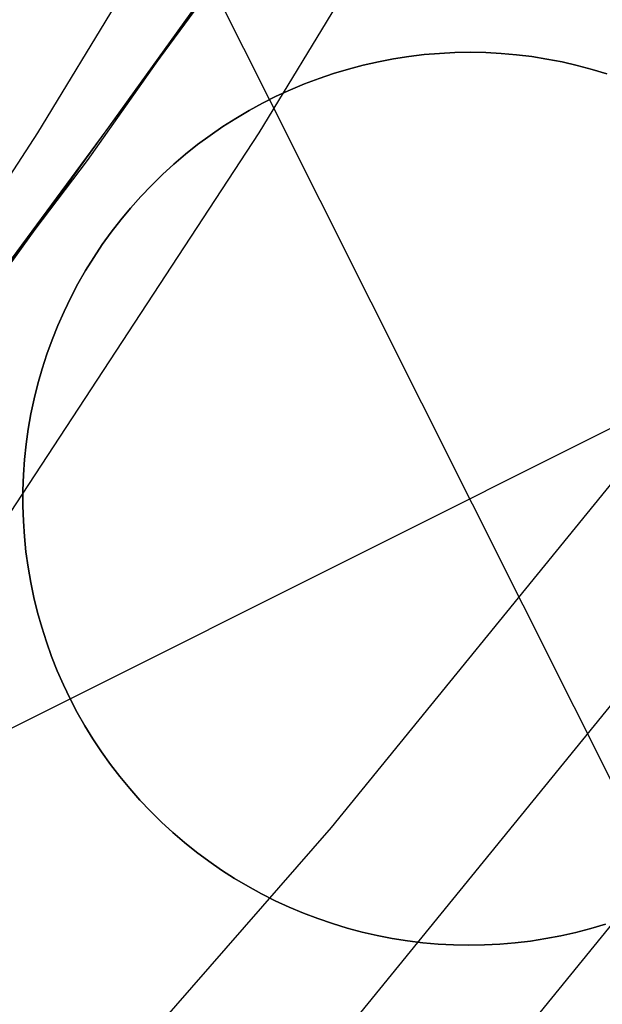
# Model space of a CAD drawing. Header units: millimetres. Extents: x 6038 to 7358, y -8545 to -7225.
# Tile 211 of 256: x 6741.37 to 6743, y -7918.67 to -7915.92. Entities that reach past the tile are written whole.
import ezdxf

# ---------------------------------------------------------------- set-up
doc = ezdxf.new("R2010")
doc.units = ezdxf.units.MM
doc.layers.add('color', color=7, linetype='Continuous')

msp = doc.modelspace()

# ---------------------------------------------------------------- linework, layer by layer
at = {"color": 7, "true_color": 0xffffff}
for p, q in [((6742.3679, -7914.6665, 55.8457), (6741.4157, -7916.2346, 56.0655)), ((6742.9865, -7914.6665, 58.5252), (6742.0344, -7916.2346, 58.7451)), ((6742.9865, -7914.6665, 58.5252), (6742.0344, -7916.2346, 58.7451)), ((6741.5554, -7916.3115, 65.5955), (6742.6296, -7914.7889, 65.5955)), ((6741.2542, -7916.7191, 64.0911), (6742.332, -7915.2221, 64.0911)), ((6741.2542, -7916.7191, 64.0911), (6742.332, -7915.2221, 64.0911)), ((6740.9145, -7917.1692, 67.1), (6741.9959, -7915.7007, 67.1)), ((6740.9145, -7917.1692, 67.1), (6741.9959, -7915.7007, 67.1)), ((6741.4157, -7916.2346, 56.0655), (6740.4117, -7917.7681, 56.2973)), ((6742.0344, -7916.2346, 58.7451), (6741.0303, -7917.7681, 58.9769)), ((6742.0344, -7916.2346, 58.7451), (6741.0303, -7917.7681, 58.9769)), ((6740.4289, -7917.7959, 65.5955), (6741.5554, -7916.3115, 65.5955)), ((6743.3845, -7916.7678, 76.2493), (6742.2372, -7918.1789, 76.5751)), ((6743.3845, -7916.7678, 76.2493), (6742.2372, -7918.1789, 76.5751)), ((6743.3845, -7917.3864, 73.5698), (6742.2372, -7918.7975, 73.8956)), ((6742.2372, -7919.4161, 71.2161), (6743.3845, -7918.005, 70.8903)), ((6742.2372, -7919.4161, 71.2161), (6743.3845, -7918.005, 70.8903)), ((6742.2372, -7918.1789, 76.5751), (6741.0409, -7919.5508, 76.8918)), ((6742.2372, -7918.1789, 76.5751), (6741.0409, -7919.5508, 76.8918))]:
    msp.add_line(p, q, dxfattribs=at)
at = {"layer": 'color', "color": 254, "true_color": 0xcad1ee}
for p, q in [((6742.0644, -7916.1412, 19.7), (6741.5043, -7915.0237, 19.7)), ((6742.5831, -7916.0094, 19.7), (6742.54, -7916.0116, 19.7)), ((6742.54, -7916.0116, 24.7), (6742.5831, -7916.0094, 24.7)), ((6742.5831, -7916.0094, 19.7), (6742.54, -7916.0116, 19.7)), ((6742.54, -7916.0116, 22.2), (6742.5831, -7916.0094, 22.2)), ((6742.54, -7916.0116, 24.7), (6742.5831, -7916.0094, 24.7)), ((6742.6263, -7916.0087, 19.7), (6742.5831, -7916.0094, 19.7)), ((6742.5831, -7916.0094, 24.7), (6742.6263, -7916.0087, 24.7)), ((6742.6263, -7916.0087, 19.7), (6742.5831, -7916.0094, 19.7)), ((6742.5831, -7916.0094, 22.2), (6742.6263, -7916.0087, 22.2)), ((6742.5831, -7916.0094, 24.7), (6742.6263, -7916.0087, 24.7)), ((6742.6694, -7916.0095, 19.7), (6742.6263, -7916.0087, 19.7)), ((6742.6263, -7916.0087, 24.7), (6742.6694, -7916.0095, 24.7)), ((6742.6694, -7916.0095, 19.7), (6742.6263, -7916.0087, 19.7)), ((6742.6263, -7916.0087, 22.2), (6742.6694, -7916.0095, 22.2)), ((6742.6263, -7916.0087, 24.7), (6742.6694, -7916.0095, 24.7)), ((6742.7125, -7916.0118, 19.7), (6742.6694, -7916.0095, 19.7)), ((6742.6694, -7916.0095, 24.7), (6742.7125, -7916.0118, 24.7)), ((6742.7125, -7916.0118, 19.7), (6742.6694, -7916.0095, 19.7)), ((6742.6694, -7916.0095, 22.2), (6742.7125, -7916.0118, 22.2)), ((6742.6694, -7916.0095, 24.7), (6742.7125, -7916.0118, 24.7)), ((6742.3692, -7916.035, 19.7), (6742.3271, -7916.0446, 19.7)), ((6742.3271, -7916.0446, 24.7), (6742.3692, -7916.035, 24.7)), ((6742.3692, -7916.035, 19.7), (6742.3271, -7916.0446, 19.7)), ((6742.3271, -7916.0446, 22.2), (6742.3692, -7916.035, 22.2)), ((6742.3271, -7916.0446, 24.7), (6742.3692, -7916.035, 24.7)), ((6742.4116, -7916.027, 19.7), (6742.3692, -7916.035, 19.7)), ((6742.3692, -7916.035, 24.7), (6742.4116, -7916.027, 24.7)), ((6742.4116, -7916.027, 19.7), (6742.3692, -7916.035, 19.7)), ((6742.3692, -7916.035, 22.2), (6742.4116, -7916.027, 22.2)), ((6742.3692, -7916.035, 24.7), (6742.4116, -7916.027, 24.7)), ((6742.4542, -7916.0203, 19.7), (6742.4116, -7916.027, 19.7)), ((6742.4116, -7916.027, 24.7), (6742.4542, -7916.0203, 24.7)), ((6742.4542, -7916.0203, 19.7), (6742.4116, -7916.027, 19.7)), ((6742.4116, -7916.027, 22.2), (6742.4542, -7916.0203, 22.2)), ((6742.4116, -7916.027, 24.7), (6742.4542, -7916.0203, 24.7)), ((6742.497, -7916.0152, 19.7), (6742.4542, -7916.0203, 19.7)), ((6742.4542, -7916.0203, 24.7), (6742.497, -7916.0152, 24.7)), ((6742.497, -7916.0152, 19.7), (6742.4542, -7916.0203, 19.7)), ((6742.4542, -7916.0203, 22.2), (6742.497, -7916.0152, 22.2)), ((6742.4542, -7916.0203, 24.7), (6742.497, -7916.0152, 24.7)), ((6742.54, -7916.0116, 19.7), (6742.497, -7916.0152, 19.7)), ((6742.497, -7916.0152, 24.7), (6742.54, -7916.0116, 24.7)), ((6742.54, -7916.0116, 19.7), (6742.497, -7916.0152, 19.7)), ((6742.497, -7916.0152, 22.2), (6742.54, -7916.0116, 22.2)), ((6742.497, -7916.0152, 24.7), (6742.54, -7916.0116, 24.7)), ((6742.7555, -7916.0156, 19.7), (6742.7125, -7916.0118, 19.7)), ((6742.7125, -7916.0118, 24.7), (6742.7555, -7916.0156, 24.7)), ((6742.7555, -7916.0156, 19.7), (6742.7125, -7916.0118, 19.7)), ((6742.7125, -7916.0118, 22.2), (6742.7555, -7916.0156, 22.2)), ((6742.7125, -7916.0118, 24.7), (6742.7555, -7916.0156, 24.7)), ((6742.7983, -7916.0209, 19.7), (6742.7555, -7916.0156, 19.7)), ((6742.7555, -7916.0156, 24.7), (6742.7983, -7916.0209, 24.7)), ((6742.7983, -7916.0209, 19.7), (6742.7555, -7916.0156, 19.7)), ((6742.7555, -7916.0156, 22.2), (6742.7983, -7916.0209, 22.2)), ((6742.7555, -7916.0156, 24.7), (6742.7983, -7916.0209, 24.7)), ((6742.8409, -7916.0276, 19.7), (6742.7983, -7916.0209, 19.7)), ((6742.7983, -7916.0209, 24.7), (6742.8409, -7916.0276, 24.7)), ((6742.8409, -7916.0276, 19.7), (6742.7983, -7916.0209, 19.7)), ((6742.7983, -7916.0209, 22.2), (6742.8409, -7916.0276, 22.2)), ((6742.7983, -7916.0209, 24.7), (6742.8409, -7916.0276, 24.7)), ((6742.8833, -7916.0358, 19.7), (6742.8409, -7916.0276, 19.7)), ((6742.8409, -7916.0276, 24.7), (6742.8833, -7916.0358, 24.7)), ((6742.8833, -7916.0358, 19.7), (6742.8409, -7916.0276, 19.7)), ((6742.8409, -7916.0276, 22.2), (6742.8833, -7916.0358, 22.2)), ((6742.8409, -7916.0276, 24.7), (6742.8833, -7916.0358, 24.7)), ((6742.9254, -7916.0455, 19.7), (6742.8833, -7916.0358, 19.7)), ((6742.8833, -7916.0358, 24.7), (6742.9254, -7916.0455, 24.7)), ((6742.9254, -7916.0455, 19.7), (6742.8833, -7916.0358, 19.7)), ((6742.8833, -7916.0358, 22.2), (6742.9254, -7916.0455, 22.2)), ((6742.8833, -7916.0358, 24.7), (6742.9254, -7916.0455, 24.7)), ((6742.2853, -7916.0556, 19.7), (6742.244, -7916.068, 19.7)), ((6742.244, -7916.068, 24.7), (6742.2853, -7916.0556, 24.7)), ((6742.2853, -7916.0556, 19.7), (6742.244, -7916.068, 19.7)), ((6742.244, -7916.068, 22.2), (6742.2853, -7916.0556, 22.2)), ((6742.244, -7916.068, 24.7), (6742.2853, -7916.0556, 24.7)), ((6742.3271, -7916.0446, 19.7), (6742.2853, -7916.0556, 19.7)), ((6742.2853, -7916.0556, 24.7), (6742.3271, -7916.0446, 24.7)), ((6742.3271, -7916.0446, 19.7), (6742.2853, -7916.0556, 19.7)), ((6742.2853, -7916.0556, 22.2), (6742.3271, -7916.0446, 22.2)), ((6742.2853, -7916.0556, 24.7), (6742.3271, -7916.0446, 24.7)), ((6742.9671, -7916.0566, 19.7), (6742.9254, -7916.0455, 19.7)), ((6742.9254, -7916.0455, 24.7), (6742.9671, -7916.0566, 24.7)), ((6742.9671, -7916.0566, 19.7), (6742.9254, -7916.0455, 19.7)), ((6742.9254, -7916.0455, 22.2), (6742.9671, -7916.0566, 22.2)), ((6742.9254, -7916.0455, 24.7), (6742.9671, -7916.0566, 24.7)), ((6743.0084, -7916.0691, 19.7), (6742.9671, -7916.0566, 19.7)), ((6742.9671, -7916.0566, 24.7), (6743.0084, -7916.0691, 24.7)), ((6743.0084, -7916.0691, 19.7), (6742.9671, -7916.0566, 19.7)), ((6742.9671, -7916.0566, 22.2), (6743.0084, -7916.0691, 22.2)), ((6742.9671, -7916.0566, 24.7), (6743.0084, -7916.0691, 24.7)), ((6742.2032, -7916.0818, 19.7), (6742.1628, -7916.0971, 19.7)), ((6742.1628, -7916.0971, 24.7), (6742.2032, -7916.0818, 24.7)), ((6742.2032, -7916.0818, 19.7), (6742.1628, -7916.0971, 19.7)), ((6742.1628, -7916.0971, 22.2), (6742.2032, -7916.0818, 22.2)), ((6742.1628, -7916.0971, 24.7), (6742.2032, -7916.0818, 24.7)), ((6742.244, -7916.068, 19.7), (6742.2032, -7916.0818, 19.7)), ((6742.2032, -7916.0818, 24.7), (6742.244, -7916.068, 24.7)), ((6742.244, -7916.068, 19.7), (6742.2032, -7916.0818, 19.7)), ((6742.2032, -7916.0818, 22.2), (6742.244, -7916.068, 22.2)), ((6742.2032, -7916.0818, 24.7), (6742.244, -7916.068, 24.7)), ((6742.123, -7916.1137, 19.7), (6742.0837, -7916.1317, 19.7)), ((6742.0837, -7916.1317, 24.7), (6742.123, -7916.1137, 24.7)), ((6742.123, -7916.1137, 19.7), (6742.0837, -7916.1317, 19.7)), ((6742.0837, -7916.1317, 22.2), (6742.123, -7916.1137, 22.2)), ((6742.0837, -7916.1317, 24.7), (6742.123, -7916.1137, 24.7)), ((6742.1628, -7916.0971, 19.7), (6742.123, -7916.1137, 19.7)), ((6742.123, -7916.1137, 24.7), (6742.1628, -7916.0971, 24.7)), ((6742.1628, -7916.0971, 19.7), (6742.123, -7916.1137, 19.7)), ((6742.123, -7916.1137, 22.2), (6742.1628, -7916.0971, 22.2)), ((6742.123, -7916.1137, 24.7), (6742.1628, -7916.0971, 24.7)), ((6742.0837, -7916.1317, 19.7), (6742.0452, -7916.151, 19.7)), ((6742.0452, -7916.151, 24.7), (6742.0837, -7916.1317, 24.7)), ((6742.0837, -7916.1317, 19.7), (6742.0452, -7916.151, 19.7)), ((6742.0452, -7916.151, 22.2), (6742.0837, -7916.1317, 22.2)), ((6742.0452, -7916.151, 24.7), (6742.0837, -7916.1317, 24.7)), ((6742.0644, -7916.1412, 24.7), (6742.0644, -7916.1412, 19.7)), ((6743.1845, -7918.3762, 24.7), (6742.0644, -7916.1412, 24.7)), ((6742.0073, -7916.1717, 19.7), (6741.9701, -7916.1936, 19.7)), ((6741.9701, -7916.1936, 24.7), (6742.0073, -7916.1717, 24.7)), ((6742.0073, -7916.1717, 19.7), (6741.9701, -7916.1936, 19.7)), ((6741.9701, -7916.1936, 22.2), (6742.0073, -7916.1717, 22.2)), ((6741.9701, -7916.1936, 24.7), (6742.0073, -7916.1717, 24.7)), ((6742.0452, -7916.151, 19.7), (6742.0073, -7916.1717, 19.7)), ((6742.0073, -7916.1717, 24.7), (6742.0452, -7916.151, 24.7)), ((6742.0452, -7916.151, 19.7), (6742.0073, -7916.1717, 19.7)), ((6742.0073, -7916.1717, 22.2), (6742.0452, -7916.151, 22.2)), ((6742.0073, -7916.1717, 24.7), (6742.0452, -7916.151, 24.7)), ((6741.9701, -7916.1936, 19.7), (6741.9337, -7916.2168, 19.7)), ((6741.9337, -7916.2168, 24.7), (6741.9701, -7916.1936, 24.7)), ((6741.9701, -7916.1936, 19.7), (6741.9337, -7916.2168, 19.7)), ((6741.9337, -7916.2168, 22.2), (6741.9701, -7916.1936, 22.2)), ((6741.9337, -7916.2168, 24.7), (6741.9701, -7916.1936, 24.7)), ((6741.9337, -7916.2168, 19.7), (6741.8982, -7916.2413, 19.7)), ((6741.8982, -7916.2413, 24.7), (6741.9337, -7916.2168, 24.7)), ((6741.9337, -7916.2168, 19.7), (6741.8982, -7916.2413, 19.7)), ((6741.8982, -7916.2413, 22.2), (6741.9337, -7916.2168, 22.2)), ((6741.8982, -7916.2413, 24.7), (6741.9337, -7916.2168, 24.7)), ((6741.8982, -7916.2413, 19.7), (6741.8635, -7916.267, 19.7)), ((6741.8635, -7916.267, 24.7), (6741.8982, -7916.2413, 24.7)), ((6741.8982, -7916.2413, 19.7), (6741.8635, -7916.267, 19.7)), ((6741.8635, -7916.267, 22.2), (6741.8982, -7916.2413, 22.2)), ((6741.8635, -7916.267, 24.7), (6741.8982, -7916.2413, 24.7)), ((6741.8635, -7916.267, 19.7), (6741.8297, -7916.2938, 19.7)), ((6741.8297, -7916.2938, 24.7), (6741.8635, -7916.267, 24.7)), ((6741.8635, -7916.267, 19.7), (6741.8297, -7916.2938, 19.7)), ((6741.8297, -7916.2938, 22.2), (6741.8635, -7916.267, 22.2)), ((6741.8297, -7916.2938, 24.7), (6741.8635, -7916.267, 24.7)), ((6741.8297, -7916.2938, 19.7), (6741.7969, -7916.3218, 19.7)), ((6741.7969, -7916.3218, 24.7), (6741.8297, -7916.2938, 24.7)), ((6741.8297, -7916.2938, 19.7), (6741.7969, -7916.3218, 19.7)), ((6741.7969, -7916.3218, 22.2), (6741.8297, -7916.2938, 22.2)), ((6741.7969, -7916.3218, 24.7), (6741.8297, -7916.2938, 24.7)), ((6741.7969, -7916.3218, 19.7), (6741.7651, -7916.351, 19.7)), ((6741.7651, -7916.351, 24.7), (6741.7969, -7916.3218, 24.7)), ((6741.7969, -7916.3218, 19.7), (6741.7651, -7916.351, 19.7)), ((6741.7651, -7916.351, 22.2), (6741.7969, -7916.3218, 22.2)), ((6741.7651, -7916.351, 24.7), (6741.7969, -7916.3218, 24.7)), ((6741.7651, -7916.351, 19.7), (6741.7342, -7916.3812, 19.7)), ((6741.7342, -7916.3812, 24.7), (6741.7651, -7916.351, 24.7)), ((6741.7651, -7916.351, 19.7), (6741.7342, -7916.3812, 19.7)), ((6741.7342, -7916.3812, 22.2), (6741.7651, -7916.351, 22.2)), ((6741.7342, -7916.3812, 24.7), (6741.7651, -7916.351, 24.7)), ((6741.7342, -7916.3812, 19.7), (6741.7045, -7916.4124, 19.7)), ((6741.7045, -7916.4124, 24.7), (6741.7342, -7916.3812, 24.7)), ((6741.7342, -7916.3812, 19.7), (6741.7045, -7916.4124, 19.7)), ((6741.7045, -7916.4124, 22.2), (6741.7342, -7916.3812, 22.2)), ((6741.7045, -7916.4124, 24.7), (6741.7342, -7916.3812, 24.7)), ((6741.7045, -7916.4124, 19.7), (6741.6758, -7916.4447, 19.7)), ((6741.6758, -7916.4447, 24.7), (6741.7045, -7916.4124, 24.7)), ((6741.7045, -7916.4124, 19.7), (6741.6758, -7916.4447, 19.7)), ((6741.6758, -7916.4447, 22.2), (6741.7045, -7916.4124, 22.2)), ((6741.6758, -7916.4447, 24.7), (6741.7045, -7916.4124, 24.7)), ((6741.6758, -7916.4447, 19.7), (6741.6483, -7916.4779, 19.7)), ((6741.6483, -7916.4779, 24.7), (6741.6758, -7916.4447, 24.7)), ((6741.6758, -7916.4447, 19.7), (6741.6483, -7916.4779, 19.7)), ((6741.6483, -7916.4779, 22.2), (6741.6758, -7916.4447, 22.2)), ((6741.6483, -7916.4779, 24.7), (6741.6758, -7916.4447, 24.7)), ((6741.6483, -7916.4779, 19.7), (6741.6219, -7916.5121, 19.7)), ((6741.6219, -7916.5121, 24.7), (6741.6483, -7916.4779, 24.7)), ((6741.6483, -7916.4779, 19.7), (6741.6219, -7916.5121, 19.7)), ((6741.6219, -7916.5121, 22.2), (6741.6483, -7916.4779, 22.2)), ((6741.6219, -7916.5121, 24.7), (6741.6483, -7916.4779, 24.7)), ((6741.6219, -7916.5121, 19.7), (6741.5967, -7916.5471, 19.7)), ((6741.5967, -7916.5471, 24.7), (6741.6219, -7916.5121, 24.7)), ((6741.6219, -7916.5121, 19.7), (6741.5967, -7916.5471, 19.7)), ((6741.5967, -7916.5471, 22.2), (6741.6219, -7916.5121, 22.2)), ((6741.5967, -7916.5471, 24.7), (6741.6219, -7916.5121, 24.7)), ((6741.5967, -7916.5471, 19.7), (6741.5728, -7916.583, 19.7)), ((6741.5728, -7916.583, 24.7), (6741.5967, -7916.5471, 24.7)), ((6741.5967, -7916.5471, 19.7), (6741.5728, -7916.583, 19.7)), ((6741.5728, -7916.583, 22.2), (6741.5967, -7916.5471, 22.2)), ((6741.5728, -7916.583, 24.7), (6741.5967, -7916.5471, 24.7)), ((6741.5728, -7916.583, 19.7), (6741.5501, -7916.6197, 19.7)), ((6741.5501, -7916.6197, 24.7), (6741.5728, -7916.583, 24.7)), ((6741.5728, -7916.583, 19.7), (6741.5501, -7916.6197, 19.7)), ((6741.5501, -7916.6197, 22.2), (6741.5728, -7916.583, 22.2)), ((6741.5501, -7916.6197, 24.7), (6741.5728, -7916.583, 24.7)), ((6741.5501, -7916.6197, 19.7), (6741.5287, -7916.6572, 19.7)), ((6741.5287, -7916.6572, 24.7), (6741.5501, -7916.6197, 24.7)), ((6741.5501, -7916.6197, 19.7), (6741.5287, -7916.6572, 19.7)), ((6741.5287, -7916.6572, 22.2), (6741.5501, -7916.6197, 22.2)), ((6741.5287, -7916.6572, 24.7), (6741.5501, -7916.6197, 24.7)), ((6741.5287, -7916.6572, 19.7), (6741.5086, -7916.6953, 19.7)), ((6741.5086, -7916.6953, 24.7), (6741.5287, -7916.6572, 24.7)), ((6741.5287, -7916.6572, 19.7), (6741.5086, -7916.6953, 19.7)), ((6741.5086, -7916.6953, 22.2), (6741.5287, -7916.6572, 22.2)), ((6741.5086, -7916.6953, 24.7), (6741.5287, -7916.6572, 24.7)), ((6741.5086, -7916.6953, 19.7), (6741.4898, -7916.7342, 19.7)), ((6741.4898, -7916.7342, 24.7), (6741.5086, -7916.6953, 24.7)), ((6741.5086, -7916.6953, 19.7), (6741.4898, -7916.7342, 19.7)), ((6741.4898, -7916.7342, 22.2), (6741.5086, -7916.6953, 22.2)), ((6741.4898, -7916.7342, 24.7), (6741.5086, -7916.6953, 24.7)), ((6741.5069, -7917.8188, 24.7), (6743.7419, -7916.6986, 24.7)), ((6741.4898, -7916.7342, 19.7), (6741.4724, -7916.7737, 19.7)), ((6741.4724, -7916.7737, 24.7), (6741.4898, -7916.7342, 24.7)), ((6741.4898, -7916.7342, 19.7), (6741.4724, -7916.7737, 19.7)), ((6741.4724, -7916.7737, 22.2), (6741.4898, -7916.7342, 22.2)), ((6741.4724, -7916.7737, 24.7), (6741.4898, -7916.7342, 24.7)), ((6741.4724, -7916.7737, 19.7), (6741.4563, -7916.8137, 19.7)), ((6741.4563, -7916.8137, 24.7), (6741.4724, -7916.7737, 24.7)), ((6741.4724, -7916.7737, 19.7), (6741.4563, -7916.8137, 19.7)), ((6741.4563, -7916.8137, 22.2), (6741.4724, -7916.7737, 22.2)), ((6741.4563, -7916.8137, 24.7), (6741.4724, -7916.7737, 24.7)), ((6741.4563, -7916.8137, 19.7), (6741.4416, -7916.8543, 19.7)), ((6741.4416, -7916.8543, 24.7), (6741.4563, -7916.8137, 24.7)), ((6741.4563, -7916.8137, 19.7), (6741.4416, -7916.8543, 19.7)), ((6741.4416, -7916.8543, 22.2), (6741.4563, -7916.8137, 22.2)), ((6741.4416, -7916.8543, 24.7), (6741.4563, -7916.8137, 24.7)), ((6741.4416, -7916.8543, 19.7), (6741.4284, -7916.8954, 19.7)), ((6741.4284, -7916.8954, 24.7), (6741.4416, -7916.8543, 24.7)), ((6741.4416, -7916.8543, 19.7), (6741.4284, -7916.8954, 19.7)), ((6741.4284, -7916.8954, 22.2), (6741.4416, -7916.8543, 22.2)), ((6741.4284, -7916.8954, 24.7), (6741.4416, -7916.8543, 24.7)), ((6741.4284, -7916.8954, 19.7), (6741.4166, -7916.9369, 19.7)), ((6741.4166, -7916.9369, 24.7), (6741.4284, -7916.8954, 24.7)), ((6741.4284, -7916.8954, 19.7), (6741.4166, -7916.9369, 19.7)), ((6741.4166, -7916.9369, 22.2), (6741.4284, -7916.8954, 22.2)), ((6741.4166, -7916.9369, 24.7), (6741.4284, -7916.8954, 24.7)), ((6741.4166, -7916.9369, 19.7), (6741.4062, -7916.9787, 19.7)), ((6741.4062, -7916.9787, 24.7), (6741.4166, -7916.9369, 24.7)), ((6741.4166, -7916.9369, 19.7), (6741.4062, -7916.9787, 19.7)), ((6741.4062, -7916.9787, 22.2), (6741.4166, -7916.9369, 22.2)), ((6741.4062, -7916.9787, 24.7), (6741.4166, -7916.9369, 24.7)), ((6741.4062, -7916.9787, 19.7), (6741.3972, -7917.021, 19.7)), ((6741.3972, -7917.021, 24.7), (6741.4062, -7916.9787, 24.7)), ((6741.4062, -7916.9787, 19.7), (6741.3972, -7917.021, 19.7)), ((6741.3972, -7917.021, 22.2), (6741.4062, -7916.9787, 22.2)), ((6741.3972, -7917.021, 24.7), (6741.4062, -7916.9787, 24.7)), ((6741.3972, -7917.021, 19.7), (6741.3898, -7917.0635, 19.7)), ((6741.3898, -7917.0635, 24.7), (6741.3972, -7917.021, 24.7)), ((6741.3972, -7917.021, 19.7), (6741.3898, -7917.0635, 19.7)), ((6741.3898, -7917.0635, 22.2), (6741.3972, -7917.021, 22.2)), ((6741.3898, -7917.0635, 24.7), (6741.3972, -7917.021, 24.7)), ((6741.3898, -7917.0635, 19.7), (6741.3838, -7917.1062, 19.7)), ((6741.3838, -7917.1062, 24.7), (6741.3898, -7917.0635, 24.7)), ((6741.3898, -7917.0635, 19.7), (6741.3838, -7917.1062, 19.7)), ((6741.3838, -7917.1062, 22.2), (6741.3898, -7917.0635, 22.2)), ((6741.3838, -7917.1062, 24.7), (6741.3898, -7917.0635, 24.7)), ((6741.3838, -7917.1062, 19.7), (6741.3792, -7917.1491, 19.7)), ((6741.3792, -7917.1491, 24.7), (6741.3838, -7917.1062, 24.7)), ((6741.3838, -7917.1062, 19.7), (6741.3792, -7917.1491, 19.7)), ((6741.3792, -7917.1491, 22.2), (6741.3838, -7917.1062, 22.2)), ((6741.3792, -7917.1491, 24.7), (6741.3838, -7917.1062, 24.7)), ((6741.3792, -7917.1491, 19.7), (6741.3762, -7917.1922, 19.7)), ((6741.3762, -7917.1922, 24.7), (6741.3792, -7917.1491, 24.7)), ((6741.3792, -7917.1491, 19.7), (6741.3762, -7917.1922, 19.7)), ((6741.3762, -7917.1922, 22.2), (6741.3792, -7917.1491, 22.2)), ((6741.3762, -7917.1922, 24.7), (6741.3792, -7917.1491, 24.7)), ((6741.3762, -7917.1922, 19.7), (6741.3746, -7917.2353, 19.7)), ((6741.3746, -7917.2353, 24.7), (6741.3762, -7917.1922, 24.7)), ((6741.3762, -7917.1922, 19.7), (6741.3746, -7917.2353, 19.7)), ((6741.3746, -7917.2353, 22.2), (6741.3762, -7917.1922, 22.2)), ((6741.3746, -7917.2353, 24.7), (6741.3762, -7917.1922, 24.7)), ((6741.3746, -7917.2353, 19.7), (6741.3746, -7917.2784, 19.7)), ((6741.3746, -7917.2784, 24.7), (6741.3746, -7917.2353, 24.7)), ((6741.3746, -7917.2353, 19.7), (6741.3746, -7917.2784, 19.7)), ((6741.3746, -7917.2784, 22.2), (6741.3746, -7917.2353, 22.2)), ((6741.3746, -7917.2784, 24.7), (6741.3746, -7917.2353, 24.7)), ((6741.3746, -7917.2784, 19.7), (6741.376, -7917.3216, 19.7)), ((6741.376, -7917.3216, 24.7), (6741.3746, -7917.2784, 24.7)), ((6741.3746, -7917.2784, 19.7), (6741.376, -7917.3216, 19.7)), ((6741.376, -7917.3216, 22.2), (6741.3746, -7917.2784, 22.2)), ((6741.376, -7917.3216, 24.7), (6741.3746, -7917.2784, 24.7)), ((6741.376, -7917.3216, 19.7), (6741.3789, -7917.3646, 19.7)), ((6741.3789, -7917.3646, 24.7), (6741.376, -7917.3216, 24.7)), ((6741.376, -7917.3216, 19.7), (6741.3789, -7917.3646, 19.7)), ((6741.3789, -7917.3646, 22.2), (6741.376, -7917.3216, 22.2)), ((6741.3789, -7917.3646, 24.7), (6741.376, -7917.3216, 24.7)), ((6741.3789, -7917.3646, 19.7), (6741.3833, -7917.4075, 19.7)), ((6741.3833, -7917.4075, 24.7), (6741.3789, -7917.3646, 24.7)), ((6741.3789, -7917.3646, 19.7), (6741.3833, -7917.4075, 19.7)), ((6741.3833, -7917.4075, 22.2), (6741.3789, -7917.3646, 22.2)), ((6741.3833, -7917.4075, 24.7), (6741.3789, -7917.3646, 24.7)), ((6741.3833, -7917.4075, 19.7), (6741.3892, -7917.4503, 19.7)), ((6741.3892, -7917.4503, 24.7), (6741.3833, -7917.4075, 24.7)), ((6741.3833, -7917.4075, 19.7), (6741.3892, -7917.4503, 19.7)), ((6741.3892, -7917.4503, 22.2), (6741.3833, -7917.4075, 22.2)), ((6741.3892, -7917.4503, 24.7), (6741.3833, -7917.4075, 24.7)), ((6741.3892, -7917.4503, 19.7), (6741.3965, -7917.4928, 19.7)), ((6741.3965, -7917.4928, 24.7), (6741.3892, -7917.4503, 24.7)), ((6741.3892, -7917.4503, 19.7), (6741.3965, -7917.4928, 19.7)), ((6741.3965, -7917.4928, 22.2), (6741.3892, -7917.4503, 22.2)), ((6741.3965, -7917.4928, 24.7), (6741.3892, -7917.4503, 24.7)), ((6741.3965, -7917.4928, 19.7), (6741.4054, -7917.535, 19.7)), ((6741.4054, -7917.535, 24.7), (6741.3965, -7917.4928, 24.7)), ((6741.3965, -7917.4928, 19.7), (6741.4054, -7917.535, 19.7)), ((6741.4054, -7917.535, 22.2), (6741.3965, -7917.4928, 22.2)), ((6741.4054, -7917.535, 24.7), (6741.3965, -7917.4928, 24.7)), ((6741.4054, -7917.535, 19.7), (6741.4156, -7917.577, 19.7)), ((6741.4156, -7917.577, 24.7), (6741.4054, -7917.535, 24.7)), ((6741.4054, -7917.535, 19.7), (6741.4156, -7917.577, 19.7)), ((6741.4156, -7917.577, 22.2), (6741.4054, -7917.535, 22.2)), ((6741.4156, -7917.577, 24.7), (6741.4054, -7917.535, 24.7)), ((6741.4156, -7917.577, 19.7), (6741.4273, -7917.6185, 19.7)), ((6741.4273, -7917.6185, 24.7), (6741.4156, -7917.577, 24.7)), ((6741.4156, -7917.577, 19.7), (6741.4273, -7917.6185, 19.7)), ((6741.4273, -7917.6185, 22.2), (6741.4156, -7917.577, 22.2)), ((6741.4273, -7917.6185, 24.7), (6741.4156, -7917.577, 24.7)), ((6741.4273, -7917.6185, 19.7), (6741.4405, -7917.6596, 19.7)), ((6741.4405, -7917.6596, 24.7), (6741.4273, -7917.6185, 24.7)), ((6741.4273, -7917.6185, 19.7), (6741.4405, -7917.6596, 19.7)), ((6741.4405, -7917.6596, 22.2), (6741.4273, -7917.6185, 22.2)), ((6741.4405, -7917.6596, 24.7), (6741.4273, -7917.6185, 24.7)), ((6741.4405, -7917.6596, 19.7), (6741.455, -7917.7002, 19.7)), ((6741.455, -7917.7002, 24.7), (6741.4405, -7917.6596, 24.7)), ((6741.4405, -7917.6596, 19.7), (6741.455, -7917.7002, 19.7)), ((6741.455, -7917.7002, 22.2), (6741.4405, -7917.6596, 22.2)), ((6741.455, -7917.7002, 24.7), (6741.4405, -7917.6596, 24.7)), ((6741.455, -7917.7002, 19.7), (6741.4709, -7917.7403, 19.7)), ((6741.4709, -7917.7403, 24.7), (6741.455, -7917.7002, 24.7)), ((6741.455, -7917.7002, 19.7), (6741.4709, -7917.7403, 19.7)), ((6741.4709, -7917.7403, 22.2), (6741.455, -7917.7002, 22.2)), ((6741.4709, -7917.7403, 24.7), (6741.455, -7917.7002, 24.7)), ((6741.4709, -7917.7403, 19.7), (6741.4882, -7917.7799, 19.7)), ((6741.4882, -7917.7799, 24.7), (6741.4709, -7917.7403, 24.7)), ((6741.4709, -7917.7403, 19.7), (6741.4882, -7917.7799, 19.7)), ((6741.4882, -7917.7799, 22.2), (6741.4709, -7917.7403, 22.2)), ((6741.4882, -7917.7799, 24.7), (6741.4709, -7917.7403, 24.7)), ((6741.4882, -7917.7799, 19.7), (6741.5069, -7917.8188, 19.7)), ((6741.5069, -7917.8188, 24.7), (6741.4882, -7917.7799, 24.7)), ((6741.4882, -7917.7799, 19.7), (6741.5069, -7917.8188, 19.7)), ((6741.5069, -7917.8188, 22.2), (6741.4882, -7917.7799, 22.2)), ((6741.5069, -7917.8188, 24.7), (6741.4882, -7917.7799, 24.7)), ((6740.3894, -7918.3788, 19.7), (6741.5069, -7917.8188, 19.7)), ((6741.5269, -7917.857, 24.7), (6741.5069, -7917.8188, 24.7)), ((6741.5069, -7917.8188, 19.7), (6741.5269, -7917.857, 19.7)), ((6741.5069, -7917.8188, 24.7), (6741.5069, -7917.8188, 19.7)), ((6741.5269, -7917.857, 22.2), (6741.5069, -7917.8188, 22.2)), ((6741.5069, -7917.8188, 19.7), (6741.5269, -7917.857, 19.7)), ((6741.5069, -7917.8188, 24.7), (6741.5069, -7917.8188, 19.7)), ((6741.5269, -7917.857, 24.7), (6741.5069, -7917.8188, 24.7)), ((6741.5482, -7917.8945, 24.7), (6741.5269, -7917.857, 24.7)), ((6741.5269, -7917.857, 19.7), (6741.5482, -7917.8945, 19.7)), ((6741.5482, -7917.8945, 22.2), (6741.5269, -7917.857, 22.2)), ((6741.5269, -7917.857, 19.7), (6741.5482, -7917.8945, 19.7)), ((6741.5482, -7917.8945, 24.7), (6741.5269, -7917.857, 24.7)), ((6741.5708, -7917.9313, 24.7), (6741.5482, -7917.8945, 24.7)), ((6741.5482, -7917.8945, 19.7), (6741.5708, -7917.9313, 19.7)), ((6741.5708, -7917.9313, 22.2), (6741.5482, -7917.8945, 22.2)), ((6741.5482, -7917.8945, 19.7), (6741.5708, -7917.9313, 19.7)), ((6741.5708, -7917.9313, 24.7), (6741.5482, -7917.8945, 24.7)), ((6741.5946, -7917.9673, 24.7), (6741.5708, -7917.9313, 24.7)), ((6741.5708, -7917.9313, 19.7), (6741.5946, -7917.9673, 19.7)), ((6741.5946, -7917.9673, 22.2), (6741.5708, -7917.9313, 22.2)), ((6741.5708, -7917.9313, 19.7), (6741.5946, -7917.9673, 19.7)), ((6741.5946, -7917.9673, 24.7), (6741.5708, -7917.9313, 24.7)), ((6741.6197, -7918.0024, 24.7), (6741.5946, -7917.9673, 24.7)), ((6741.5946, -7917.9673, 19.7), (6741.6197, -7918.0024, 19.7)), ((6741.6197, -7918.0024, 22.2), (6741.5946, -7917.9673, 22.2)), ((6741.5946, -7917.9673, 19.7), (6741.6197, -7918.0024, 19.7)), ((6741.6197, -7918.0024, 24.7), (6741.5946, -7917.9673, 24.7)), ((6741.646, -7918.0366, 24.7), (6741.6197, -7918.0024, 24.7)), ((6741.6197, -7918.0024, 19.7), (6741.646, -7918.0366, 19.7)), ((6741.646, -7918.0366, 22.2), (6741.6197, -7918.0024, 22.2)), ((6741.6197, -7918.0024, 19.7), (6741.646, -7918.0366, 19.7)), ((6741.646, -7918.0366, 24.7), (6741.6197, -7918.0024, 24.7)), ((6741.6734, -7918.0699, 24.7), (6741.646, -7918.0366, 24.7)), ((6741.646, -7918.0366, 19.7), (6741.6734, -7918.0699, 19.7)), ((6741.6734, -7918.0699, 22.2), (6741.646, -7918.0366, 22.2)), ((6741.646, -7918.0366, 19.7), (6741.6734, -7918.0699, 19.7)), ((6741.6734, -7918.0699, 24.7), (6741.646, -7918.0366, 24.7)), ((6741.702, -7918.1023, 24.7), (6741.6734, -7918.0699, 24.7)), ((6741.6734, -7918.0699, 19.7), (6741.702, -7918.1023, 19.7)), ((6741.702, -7918.1023, 22.2), (6741.6734, -7918.0699, 22.2)), ((6741.6734, -7918.0699, 19.7), (6741.702, -7918.1023, 19.7)), ((6741.702, -7918.1023, 24.7), (6741.6734, -7918.0699, 24.7)), ((6741.7316, -7918.1336, 24.7), (6741.702, -7918.1023, 24.7)), ((6741.702, -7918.1023, 19.7), (6741.7316, -7918.1336, 19.7)), ((6741.7316, -7918.1336, 22.2), (6741.702, -7918.1023, 22.2)), ((6741.702, -7918.1023, 19.7), (6741.7316, -7918.1336, 19.7)), ((6741.7316, -7918.1336, 24.7), (6741.702, -7918.1023, 24.7)), ((6741.7624, -7918.1639, 24.7), (6741.7316, -7918.1336, 24.7)), ((6741.7316, -7918.1336, 19.7), (6741.7624, -7918.1639, 19.7)), ((6741.7624, -7918.1639, 22.2), (6741.7316, -7918.1336, 22.2)), ((6741.7316, -7918.1336, 19.7), (6741.7624, -7918.1639, 19.7)), ((6741.7624, -7918.1639, 24.7), (6741.7316, -7918.1336, 24.7)), ((6741.7941, -7918.1931, 24.7), (6741.7624, -7918.1639, 24.7)), ((6741.7624, -7918.1639, 19.7), (6741.7941, -7918.1931, 19.7)), ((6741.7941, -7918.1931, 22.2), (6741.7624, -7918.1639, 22.2)), ((6741.7624, -7918.1639, 19.7), (6741.7941, -7918.1931, 19.7)), ((6741.7941, -7918.1931, 24.7), (6741.7624, -7918.1639, 24.7)), ((6741.8269, -7918.2212, 24.7), (6741.7941, -7918.1931, 24.7)), ((6741.7941, -7918.1931, 19.7), (6741.8269, -7918.2212, 19.7)), ((6741.8269, -7918.2212, 22.2), (6741.7941, -7918.1931, 22.2)), ((6741.7941, -7918.1931, 19.7), (6741.8269, -7918.2212, 19.7)), ((6741.8269, -7918.2212, 24.7), (6741.7941, -7918.1931, 24.7)), ((6741.8606, -7918.2482, 24.7), (6741.8269, -7918.2212, 24.7)), ((6741.8269, -7918.2212, 19.7), (6741.8606, -7918.2482, 19.7)), ((6741.8606, -7918.2482, 22.2), (6741.8269, -7918.2212, 22.2)), ((6741.8269, -7918.2212, 19.7), (6741.8606, -7918.2482, 19.7)), ((6741.8606, -7918.2482, 24.7), (6741.8269, -7918.2212, 24.7)), ((6741.8952, -7918.2739, 24.7), (6741.8606, -7918.2482, 24.7)), ((6741.8606, -7918.2482, 19.7), (6741.8952, -7918.2739, 19.7)), ((6741.8952, -7918.2739, 22.2), (6741.8606, -7918.2482, 22.2)), ((6741.8606, -7918.2482, 19.7), (6741.8952, -7918.2739, 19.7)), ((6741.8952, -7918.2739, 24.7), (6741.8606, -7918.2482, 24.7)), ((6741.9307, -7918.2985, 24.7), (6741.8952, -7918.2739, 24.7)), ((6741.8952, -7918.2739, 19.7), (6741.9307, -7918.2985, 19.7)), ((6741.9307, -7918.2985, 22.2), (6741.8952, -7918.2739, 22.2)), ((6741.8952, -7918.2739, 19.7), (6741.9307, -7918.2985, 19.7)), ((6741.9307, -7918.2985, 24.7), (6741.8952, -7918.2739, 24.7)), ((6741.967, -7918.3218, 24.7), (6741.9307, -7918.2985, 24.7)), ((6741.9307, -7918.2985, 19.7), (6741.967, -7918.3218, 19.7)), ((6741.967, -7918.3218, 22.2), (6741.9307, -7918.2985, 22.2)), ((6741.9307, -7918.2985, 19.7), (6741.967, -7918.3218, 19.7)), ((6741.967, -7918.3218, 24.7), (6741.9307, -7918.2985, 24.7)), ((6742.0041, -7918.3439, 24.7), (6741.967, -7918.3218, 24.7)), ((6741.967, -7918.3218, 19.7), (6742.0041, -7918.3439, 19.7)), ((6742.0041, -7918.3439, 22.2), (6741.967, -7918.3218, 22.2)), ((6741.967, -7918.3218, 19.7), (6742.0041, -7918.3439, 19.7)), ((6742.0041, -7918.3439, 24.7), (6741.967, -7918.3218, 24.7)), ((6742.0419, -7918.3647, 24.7), (6742.0041, -7918.3439, 24.7)), ((6742.0041, -7918.3439, 19.7), (6742.0419, -7918.3647, 19.7)), ((6742.0419, -7918.3647, 22.2), (6742.0041, -7918.3439, 22.2)), ((6742.0041, -7918.3439, 19.7), (6742.0419, -7918.3647, 19.7)), ((6742.0419, -7918.3647, 24.7), (6742.0041, -7918.3439, 24.7)), ((6742.0804, -7918.3841, 24.7), (6742.0419, -7918.3647, 24.7)), ((6742.0419, -7918.3647, 19.7), (6742.0804, -7918.3841, 19.7)), ((6742.0804, -7918.3841, 22.2), (6742.0419, -7918.3647, 22.2)), ((6742.0419, -7918.3647, 19.7), (6742.0804, -7918.3841, 19.7)), ((6742.0804, -7918.3841, 24.7), (6742.0419, -7918.3647, 24.7)), ((6742.1196, -7918.4022, 24.7), (6742.0804, -7918.3841, 24.7)), ((6742.0804, -7918.3841, 19.7), (6742.1196, -7918.4022, 19.7)), ((6742.1196, -7918.4022, 22.2), (6742.0804, -7918.3841, 22.2)), ((6742.0804, -7918.3841, 19.7), (6742.1196, -7918.4022, 19.7)), ((6742.1196, -7918.4022, 24.7), (6742.0804, -7918.3841, 24.7)), ((6742.1593, -7918.419, 24.7), (6742.1196, -7918.4022, 24.7)), ((6742.1196, -7918.4022, 19.7), (6742.1593, -7918.419, 19.7)), ((6742.1593, -7918.419, 22.2), (6742.1196, -7918.4022, 22.2)), ((6742.1196, -7918.4022, 19.7), (6742.1593, -7918.419, 19.7)), ((6742.1593, -7918.419, 24.7), (6742.1196, -7918.4022, 24.7)), ((6742.1997, -7918.4343, 24.7), (6742.1593, -7918.419, 24.7)), ((6742.1593, -7918.419, 19.7), (6742.1997, -7918.4343, 19.7)), ((6742.1997, -7918.4343, 22.2), (6742.1593, -7918.419, 22.2)), ((6742.1593, -7918.419, 19.7), (6742.1997, -7918.4343, 19.7)), ((6742.1997, -7918.4343, 24.7), (6742.1593, -7918.419, 24.7)), ((6742.2405, -7918.4483, 24.7), (6742.1997, -7918.4343, 24.7)), ((6742.1997, -7918.4343, 19.7), (6742.2405, -7918.4483, 19.7)), ((6742.2405, -7918.4483, 22.2), (6742.1997, -7918.4343, 22.2)), ((6742.1997, -7918.4343, 19.7), (6742.2405, -7918.4483, 19.7)), ((6742.2405, -7918.4483, 24.7), (6742.1997, -7918.4343, 24.7)), ((6742.2818, -7918.4608, 24.7), (6742.2405, -7918.4483, 24.7)), ((6742.2405, -7918.4483, 19.7), (6742.2818, -7918.4608, 19.7)), ((6742.2818, -7918.4608, 22.2), (6742.2405, -7918.4483, 22.2)), ((6742.2405, -7918.4483, 19.7), (6742.2818, -7918.4608, 19.7)), ((6742.2818, -7918.4608, 24.7), (6742.2405, -7918.4483, 24.7)), ((6742.3235, -7918.4719, 24.7), (6742.2818, -7918.4608, 24.7)), ((6742.2818, -7918.4608, 19.7), (6742.3235, -7918.4719, 19.7)), ((6742.3235, -7918.4719, 22.2), (6742.2818, -7918.4608, 22.2)), ((6742.2818, -7918.4608, 19.7), (6742.3235, -7918.4719, 19.7)), ((6742.3235, -7918.4719, 24.7), (6742.2818, -7918.4608, 24.7)), ((6742.9635, -7918.4618, 24.7), (6742.9218, -7918.4728, 24.7)), ((6742.9218, -7918.4728, 19.7), (6742.9635, -7918.4618, 19.7)), ((6742.9635, -7918.4618, 22.2), (6742.9218, -7918.4728, 22.2)), ((6742.9218, -7918.4728, 19.7), (6742.9635, -7918.4618, 19.7)), ((6742.9635, -7918.4618, 24.7), (6742.9218, -7918.4728, 24.7)), ((6743.0048, -7918.4494, 24.7), (6742.9635, -7918.4618, 24.7)), ((6742.9635, -7918.4618, 19.7), (6743.0048, -7918.4494, 19.7)), ((6743.0048, -7918.4494, 22.2), (6742.9635, -7918.4618, 22.2)), ((6742.9635, -7918.4618, 19.7), (6743.0048, -7918.4494, 19.7)), ((6743.0048, -7918.4494, 24.7), (6742.9635, -7918.4618, 24.7)), ((6742.3655, -7918.4816, 24.7), (6742.3235, -7918.4719, 24.7)), ((6742.3235, -7918.4719, 19.7), (6742.3655, -7918.4816, 19.7)), ((6742.3655, -7918.4816, 22.2), (6742.3235, -7918.4719, 22.2)), ((6742.3235, -7918.4719, 19.7), (6742.3655, -7918.4816, 19.7)), ((6742.3655, -7918.4816, 24.7), (6742.3235, -7918.4719, 24.7)), ((6742.4079, -7918.4898, 24.7), (6742.3655, -7918.4816, 24.7)), ((6742.3655, -7918.4816, 19.7), (6742.4079, -7918.4898, 19.7)), ((6742.4079, -7918.4898, 22.2), (6742.3655, -7918.4816, 22.2)), ((6742.3655, -7918.4816, 19.7), (6742.4079, -7918.4898, 19.7)), ((6742.4079, -7918.4898, 24.7), (6742.3655, -7918.4816, 24.7)), ((6742.4505, -7918.4965, 24.7), (6742.4079, -7918.4898, 24.7)), ((6742.4079, -7918.4898, 19.7), (6742.4505, -7918.4965, 19.7)), ((6742.4505, -7918.4965, 22.2), (6742.4079, -7918.4898, 22.2)), ((6742.4079, -7918.4898, 19.7), (6742.4505, -7918.4965, 19.7)), ((6742.4505, -7918.4965, 24.7), (6742.4079, -7918.4898, 24.7)), ((6742.8373, -7918.4904, 24.7), (6742.7947, -7918.4971, 24.7)), ((6742.7947, -7918.4971, 19.7), (6742.8373, -7918.4904, 19.7)), ((6742.8373, -7918.4904, 22.2), (6742.7947, -7918.4971, 22.2)), ((6742.7947, -7918.4971, 19.7), (6742.8373, -7918.4904, 19.7)), ((6742.8373, -7918.4904, 24.7), (6742.7947, -7918.4971, 24.7)), ((6742.8797, -7918.4824, 24.7), (6742.8373, -7918.4904, 24.7)), ((6742.8373, -7918.4904, 19.7), (6742.8797, -7918.4824, 19.7)), ((6742.8797, -7918.4824, 22.2), (6742.8373, -7918.4904, 22.2)), ((6742.8373, -7918.4904, 19.7), (6742.8797, -7918.4824, 19.7)), ((6742.8797, -7918.4824, 24.7), (6742.8373, -7918.4904, 24.7)), ((6742.9218, -7918.4728, 24.7), (6742.8797, -7918.4824, 24.7)), ((6742.8797, -7918.4824, 19.7), (6742.9218, -7918.4728, 19.7)), ((6742.9218, -7918.4728, 22.2), (6742.8797, -7918.4824, 22.2)), ((6742.8797, -7918.4824, 19.7), (6742.9218, -7918.4728, 19.7)), ((6742.9218, -7918.4728, 24.7), (6742.8797, -7918.4824, 24.7)), ((6742.4934, -7918.5018, 24.7), (6742.4505, -7918.4965, 24.7)), ((6742.4505, -7918.4965, 19.7), (6742.4934, -7918.5018, 19.7)), ((6742.4934, -7918.5018, 22.2), (6742.4505, -7918.4965, 22.2)), ((6742.4505, -7918.4965, 19.7), (6742.4934, -7918.5018, 19.7)), ((6742.4934, -7918.5018, 24.7), (6742.4505, -7918.4965, 24.7)), ((6742.5363, -7918.5056, 24.7), (6742.4934, -7918.5018, 24.7)), ((6742.4934, -7918.5018, 19.7), (6742.5363, -7918.5056, 19.7)), ((6742.5363, -7918.5056, 22.2), (6742.4934, -7918.5018, 22.2)), ((6742.4934, -7918.5018, 19.7), (6742.5363, -7918.5056, 19.7)), ((6742.5363, -7918.5056, 24.7), (6742.4934, -7918.5018, 24.7)), ((6742.5794, -7918.5079, 24.7), (6742.5363, -7918.5056, 24.7)), ((6742.5363, -7918.5056, 19.7), (6742.5794, -7918.5079, 19.7)), ((6742.5794, -7918.5079, 22.2), (6742.5363, -7918.5056, 22.2)), ((6742.5363, -7918.5056, 19.7), (6742.5794, -7918.5079, 19.7)), ((6742.5794, -7918.5079, 24.7), (6742.5363, -7918.5056, 24.7)), ((6742.6226, -7918.5087, 24.7), (6742.5794, -7918.5079, 24.7)), ((6742.5794, -7918.5079, 19.7), (6742.6226, -7918.5087, 19.7)), ((6742.6226, -7918.5087, 22.2), (6742.5794, -7918.5079, 22.2)), ((6742.5794, -7918.5079, 19.7), (6742.6226, -7918.5087, 19.7)), ((6742.6226, -7918.5087, 24.7), (6742.5794, -7918.5079, 24.7)), ((6742.6657, -7918.508, 24.7), (6742.6226, -7918.5087, 24.7)), ((6742.6226, -7918.5087, 19.7), (6742.6657, -7918.508, 19.7)), ((6742.6657, -7918.508, 22.2), (6742.6226, -7918.5087, 22.2)), ((6742.6226, -7918.5087, 19.7), (6742.6657, -7918.508, 19.7)), ((6742.6657, -7918.508, 24.7), (6742.6226, -7918.5087, 24.7)), ((6742.7088, -7918.5059, 24.7), (6742.6657, -7918.508, 24.7)), ((6742.6657, -7918.508, 19.7), (6742.7088, -7918.5059, 19.7)), ((6742.7088, -7918.5059, 22.2), (6742.6657, -7918.508, 22.2)), ((6742.6657, -7918.508, 19.7), (6742.7088, -7918.5059, 19.7)), ((6742.7088, -7918.5059, 24.7), (6742.6657, -7918.508, 24.7)), ((6742.7518, -7918.5022, 24.7), (6742.7088, -7918.5059, 24.7)), ((6742.7088, -7918.5059, 19.7), (6742.7518, -7918.5022, 19.7)), ((6742.7518, -7918.5022, 22.2), (6742.7088, -7918.5059, 22.2)), ((6742.7088, -7918.5059, 19.7), (6742.7518, -7918.5022, 19.7)), ((6742.7518, -7918.5022, 24.7), (6742.7088, -7918.5059, 24.7)), ((6742.7947, -7918.4971, 24.7), (6742.7518, -7918.5022, 24.7)), ((6742.7518, -7918.5022, 19.7), (6742.7947, -7918.4971, 19.7)), ((6742.7947, -7918.4971, 22.2), (6742.7518, -7918.5022, 22.2)), ((6742.7518, -7918.5022, 19.7), (6742.7947, -7918.4971, 19.7)), ((6742.7947, -7918.4971, 24.7), (6742.7518, -7918.5022, 24.7))]:
    msp.add_line(p, q, dxfattribs=at)

doc.saveas('drawing.dxf')
